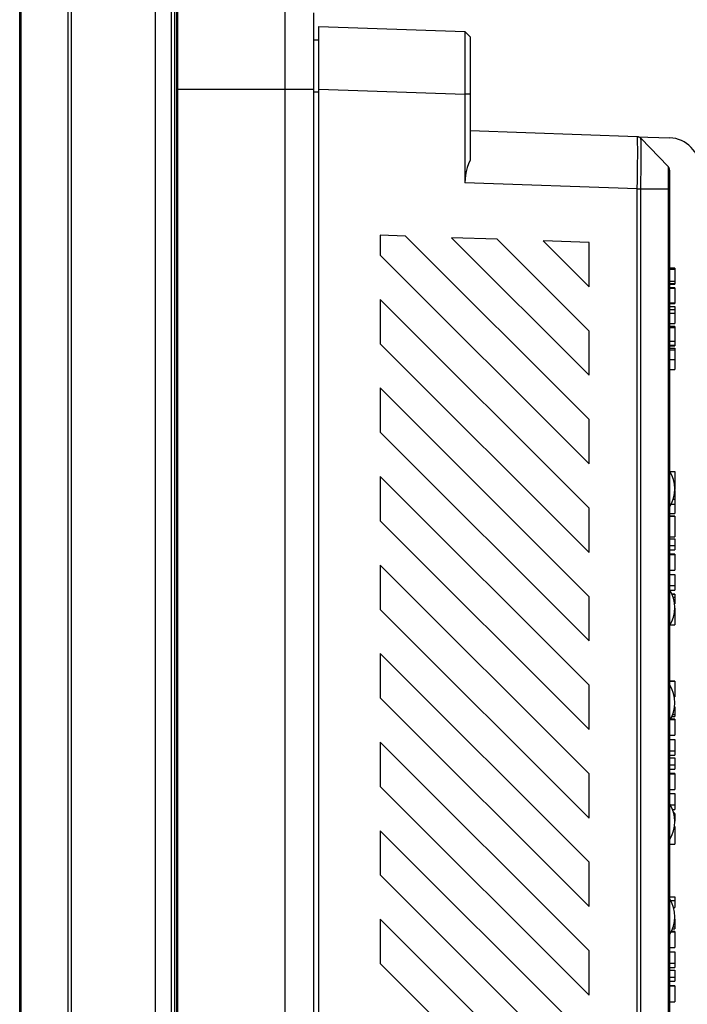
# Model space of a CAD drawing. Extents: x 0 to 750, y 0 to 420.
# Tile 10 of 45: x 215 to 247, y 220 to 267. Entities that reach past the tile are written whole.
import ezdxf

# ---------------------------------------------------------------- set-up
doc = ezdxf.new("R2010")
doc.units = 0
doc.header["$LTSCALE"] = 41.25
doc.layers.get('0').update_dxf_attribs({"linetype": 'CONTINUOUS'})
doc.dimstyles.get("Standard").update_dxf_attribs({"dimtxt": 2.5, "dimasz": 2.5, "dimexe": 1.25, "dimexo": 0.625, "dimtad": 1, "dimcen": 2.5, "dimazin": 3, "dimtfac": 1, "dimtmove": 0, "dimatfit": 3})

# ---------------------------------------------------------------- blocks, each defined once
blk = doc.blocks.new('_FILLED')
at = {"color": 0, "linetype": 'BYBLOCK'}
blk.add_solid([(0, 0), (-1, 0.167), (-1, -0.167)], dxfattribs=at)
blk = doc.blocks.new('*D4')
at = {"color": 2, "linetype": 'CONTINUOUS'}
for p, q in [((215.47, 276.57), (215.47, 292.282)), ((262.035, 200.503), (262.035, 292.282)), ((215.47, 291.282), (238.752, 291.282)), ((262.035, 291.282), (238.752, 291.282))]:
    blk.add_line(p, q, dxfattribs=at)
at = {"color": 2, "linetype": 'CONTINUOUS', "xscale": 4.5, "yscale": 4.5, "zscale": 4.5, "rotation": 180}
blk.add_blockref('_FILLED', (215.47, 291.282), dxfattribs=at)
at = {"color": 2, "linetype": 'CONTINUOUS', "xscale": 4.5, "yscale": 4.5, "zscale": 4.5}
blk.add_blockref('_FILLED', (262.035, 291.282), dxfattribs=at)

msp = doc.modelspace()

# ---------------------------------------------------------------- linework, layer by layer
at = {"color": 7, "linetype": 'CONTINUOUS'}
for p, q in [((221.97, 165.65), (221.97, 275.65)), ((215.47, 166.228), (215.47, 275.072)), ((215.541, 166.228), (215.541, 275.07)), ((222.72, 275.21), (222.72, 166.089)), ((223.02, 274.492), (223.02, 166.808)), ((217.774, 272.942), (217.774, 166.111)), ((217.94, 272.942), (217.94, 166.111)), ((222.877, 272.582), (222.877, 166.658)), ((222.97, 270.525), (222.97, 170.775)), ((229.785, 174.4), (229.785, 266.9)), ((229.785, 266.9), (236.785, 266.655)), ((237.035, 266.397), (236.785, 266.655)), ((229.785, 266.25), (229.535, 266.25)), ((237.035, 266.397), (237.035, 260.491)), ((236.787, 264.425), (236.785, 263.657)), ((229.785, 263.75), (229.535, 263.75)), ((229.785, 263.902), (236.785, 263.657)), ((236.785, 263.657), (236.785, 259.41)), ((237.035, 263.657), (236.785, 263.657)), ((245.036, 261.62), (237.035, 261.9)), ((245.037, 261.619), (245.036, 261.62)), ((245.036, 261.62), (246.585, 261.567)), ((245.167, 261.578), (245.132, 261.598)), ((245.197, 261.555), (245.167, 261.578)), ((245.208, 261.544), (245.197, 261.555)), ((245.207, 261.544), (246.514, 260.19)), ((245.209, 261.542), (245.208, 261.544)), ((246.514, 260.19), (245.208, 261.544)), ((245.056, 260.326), (245.057, 260.459)), ((245.057, 260.459), (245.058, 260.596)), ((245.225, 260.352), (245.226, 260.483)), ((245.226, 260.483), (245.227, 260.618)), ((245.049, 259.844), (245.052, 260.015)), ((245.052, 260.015), (245.054, 260.198)), ((245.054, 260.198), (245.056, 260.326)), ((245.219, 259.819), (245.222, 260.044)), ((245.222, 260.044), (245.224, 260.225)), ((245.224, 260.225), (245.225, 260.352)), ((246.515, 260.178), (246.515, 260.162)), ((246.515, 260.162), (246.515, 260.12)), ((246.515, 260.12), (246.515, 260.052)), ((246.515, 260.052), (246.516, 259.949)), ((246.516, 259.949), (246.516, 259.86)), ((246.585, 260.017), (246.585, 213.45)), ((245.043, 259.445), (245.047, 259.685)), ((245.047, 259.685), (245.049, 259.844)), ((245.212, 259.39), (245.217, 259.665)), ((245.217, 259.665), (245.219, 259.819)), ((246.516, 259.86), (246.515, 259.656)), ((246.515, 259.656), (246.515, 259.456)), ((245.036, 259.122), (236.785, 259.41)), ((245.036, 259.122), (245.038, 259.197)), ((245.036, 213.436), (245.036, 259.122)), ((245.036, 259.122), (245.207, 259.118)), ((245.038, 259.197), (245.043, 259.445)), ((245.207, 259.118), (245.212, 259.39)), ((245.207, 213.438), (245.207, 259.118)), ((245.207, 259.118), (246.514, 259.118)), ((246.515, 259.456), (246.514, 259.118)), ((246.514, 259.118), (246.514, 213.449)), ((246.585, 259.118), (246.514, 259.118)), ((232.735, 256.9), (232.735, 255.944)), ((233.942, 256.858), (232.735, 256.9)), ((242.735, 248.065), (233.942, 256.858)), ((236.14, 256.781), (242.735, 250.187)), ((238.338, 256.704), (236.14, 256.781)), ((242.735, 252.308), (238.338, 256.704)), ((240.536, 256.627), (242.735, 254.429)), ((242.735, 256.55), (240.536, 256.627)), ((242.735, 254.429), (242.735, 256.55)), ((232.735, 255.944), (242.735, 245.944)), ((246.835, 255.324), (246.585, 255.324)), ((246.585, 255.273), (246.835, 255.273)), ((246.835, 255.323), (246.835, 254.559)), ((246.585, 254.697), (246.835, 254.697)), ((246.585, 254.586), (246.835, 254.586)), ((246.585, 254.559), (246.835, 254.559)), ((246.835, 254.339), (246.585, 254.339)), ((246.835, 254.375), (246.606, 254.375)), ((246.835, 254.375), (246.835, 254.339)), ((246.835, 254.338), (246.835, 253.629)), ((232.735, 253.823), (232.735, 251.701)), ((242.735, 243.823), (232.735, 253.823)), ((246.585, 253.658), (246.835, 253.658)), ((246.585, 253.629), (246.835, 253.629)), ((246.585, 253.485), (246.835, 253.485)), ((246.585, 253.344), (246.835, 253.344)), ((246.835, 253.485), (246.835, 252.669)), ((246.585, 253.161), (246.835, 253.161)), ((246.585, 252.669), (246.835, 252.669)), ((246.835, 252.518), (246.585, 252.518)), ((246.585, 252.484), (246.835, 252.484)), ((246.835, 252.518), (246.835, 251.637)), ((242.735, 250.187), (242.735, 252.308)), ((232.735, 251.701), (242.735, 241.701)), ((246.585, 251.818), (246.835, 251.818)), ((246.585, 251.637), (246.835, 251.637)), ((246.585, 251.594), (246.835, 251.594)), ((246.585, 251.488), (246.835, 251.488)), ((246.835, 251.637), (246.835, 251.594)), ((246.835, 251.488), (246.835, 250.466)), ((246.835, 251.396), (246.585, 251.396)), ((246.585, 250.949), (246.835, 250.949)), ((246.585, 250.466), (246.835, 250.466)), ((232.735, 249.58), (232.735, 247.459)), ((242.735, 239.58), (232.735, 249.58)), ((242.735, 245.944), (242.735, 248.065)), ((232.735, 247.459), (242.735, 237.459)), ((232.735, 245.337), (232.735, 243.216)), ((242.735, 235.337), (232.735, 245.337)), ((246.608, 245.576), (246.835, 245.576)), ((246.835, 245.576), (246.835, 244.709)), ((246.835, 244.674), (246.835, 243.569)), ((246.661, 244.01), (246.835, 244.01)), ((246.759, 244.253), (246.835, 244.253)), ((242.735, 241.701), (242.735, 243.823)), ((246.585, 243.569), (246.835, 243.569)), ((246.585, 243.446), (246.835, 243.446)), ((246.585, 243.442), (246.835, 243.442)), ((246.835, 243.442), (246.835, 242.455)), ((232.735, 243.216), (242.735, 233.216)), ((246.585, 242.455), (246.835, 242.455)), ((246.585, 242.359), (246.835, 242.359)), ((246.585, 242.027), (246.835, 242.027)), ((246.835, 242.359), (246.835, 242.043)), ((246.835, 242.027), (246.835, 241.825)), ((246.585, 241.825), (246.835, 241.825)), ((246.835, 241.615), (246.585, 241.615)), ((246.585, 241.604), (246.835, 241.604)), ((246.835, 241.615), (246.835, 240.847)), ((232.735, 241.095), (232.735, 238.973)), ((242.735, 231.095), (232.735, 241.095)), ((246.585, 240.846), (246.835, 240.846)), ((246.585, 240.648), (246.835, 240.648)), ((246.835, 240.648), (246.835, 239.895)), ((246.585, 240.113), (246.835, 240.113)), ((246.585, 239.895), (246.835, 239.895)), ((246.693, 239.721), (246.835, 239.721)), ((246.7, 239.704), (246.835, 239.704)), ((246.835, 239.704), (246.835, 239.237)), ((242.735, 237.459), (242.735, 239.58)), ((246.756, 239.555), (246.835, 239.555)), ((246.809, 239.337), (246.835, 239.337)), ((232.735, 238.973), (242.735, 228.973)), ((246.835, 239.027), (246.835, 238.229)), ((246.611, 238.229), (246.835, 238.229)), ((232.735, 236.852), (232.735, 234.731)), ((242.735, 226.852), (232.735, 236.852)), ((246.585, 235.539), (246.835, 235.539)), ((246.835, 235.539), (246.585, 235.539)), ((246.835, 235.538), (246.835, 234.8)), ((242.735, 233.216), (242.735, 235.337)), ((232.735, 234.731), (242.735, 224.731)), ((246.805, 234.8), (246.835, 234.8)), ((246.81, 234.775), (246.835, 234.775)), ((246.835, 234.791), (246.835, 234.775)), ((246.799, 234.153), (246.835, 234.153)), ((246.835, 234.302), (246.835, 233.836)), ((246.627, 233.695), (246.835, 233.695)), ((246.835, 233.706), (246.633, 233.706)), ((246.696, 233.836), (246.835, 233.836)), ((246.736, 233.936), (246.835, 233.936)), ((246.835, 233.707), (246.835, 232.938)), ((232.735, 232.609), (232.735, 230.488)), ((242.735, 222.609), (232.735, 232.609)), ((246.585, 232.938), (246.835, 232.938)), ((246.585, 232.739), (246.835, 232.739)), ((246.835, 232.739), (246.835, 231.987)), ((246.585, 232.188), (246.835, 232.188)), ((246.585, 231.987), (246.835, 231.987)), ((246.585, 231.854), (246.835, 231.854)), ((246.835, 231.854), (246.835, 231.538)), ((246.585, 231.522), (246.835, 231.522)), ((246.585, 231.32), (246.835, 231.32)), ((246.835, 231.522), (246.835, 231.32)), ((242.735, 228.973), (242.735, 231.095)), ((246.835, 231.11), (246.585, 231.11)), ((246.585, 231.099), (246.835, 231.099)), ((246.835, 231.11), (246.835, 230.342)), ((232.735, 230.488), (242.735, 220.488)), ((246.585, 230.342), (246.835, 230.342)), ((246.585, 230.143), (246.835, 230.143)), ((246.835, 230.143), (246.835, 229.39)), ((246.625, 229.608), (246.835, 229.608)), ((246.726, 229.39), (246.835, 229.39)), ((246.781, 229.217), (246.835, 229.217)), ((246.786, 229.199), (246.835, 229.199)), ((246.835, 229.199), (246.835, 228.832)), ((232.735, 228.367), (232.735, 226.245)), ((242.735, 218.367), (232.735, 228.367)), ((246.835, 228.565), (246.835, 227.724)), ((246.585, 227.724), (246.835, 227.724)), ((242.735, 224.731), (242.735, 226.852)), ((232.735, 226.245), (242.735, 216.245)), ((246.585, 225.191), (246.835, 225.191)), ((246.835, 225.191), (246.835, 224.693)), ((246.642, 225.015), (246.835, 225.015)), ((246.772, 224.693), (246.835, 224.693)), ((232.735, 224.124), (232.735, 222.003)), ((240.974, 215.884), (232.735, 224.124)), ((246.835, 224.134), (246.835, 223.667)), ((246.729, 223.667), (246.835, 223.667)), ((246.763, 223.768), (246.835, 223.768)), ((246.814, 223.985), (246.835, 223.985)), ((246.67, 223.527), (246.835, 223.527)), ((246.835, 223.538), (246.675, 223.538)), ((246.835, 223.538), (246.835, 222.77)), ((246.585, 222.77), (246.835, 222.77)), ((242.735, 220.488), (242.735, 222.609)), ((246.585, 222.571), (246.835, 222.571)), ((246.835, 222.571), (246.835, 221.818)), ((232.735, 222.003), (238.853, 215.884)), ((246.585, 222.02), (246.835, 222.02)), ((246.585, 221.818), (246.835, 221.818)), ((246.585, 221.686), (246.835, 221.686)), ((246.585, 221.354), (246.835, 221.354)), ((246.835, 221.686), (246.835, 221.37)), ((246.835, 221.354), (246.835, 221.152)), ((246.585, 221.152), (246.835, 221.152)), ((246.835, 220.942), (246.585, 220.942)), ((246.585, 220.931), (246.835, 220.931)), ((246.835, 220.942), (246.835, 220.173)), ((246.585, 220.173), (246.835, 220.173))]:
    msp.add_line(p, q, dxfattribs=at)
at = {"color": 3, "linetype": 'CONTINUOUS'}
for p, q in [((228.165, 269.045), (228.165, 172.754)), ((229.535, 267.551), (229.535, 174.249)), ((223.02, 263.9), (229.535, 263.9))]:
    msp.add_line(p, q, dxfattribs=at)
at = {"color": 7, "linetype": 'CONTINUOUS'}
for points in [[(236.785, 266.655), (236.785, 266.644), (236.786, 266.609), (236.787, 266.553), (236.787, 266.473), (236.788, 266.373), (236.788, 266.251), (236.788, 266.11), (236.788, 265.95)], [(236.788, 265.95), (236.788, 265.579), (236.788, 265.371)], [(236.788, 265.371), (236.788, 264.917), (236.787, 264.674), (236.787, 264.425)], [(245.132, 261.598), (245.093, 261.612), (245.05, 261.619), (245.036, 261.62)], [(245.048, 261.538), (245.047, 261.558), (245.045, 261.574), (245.044, 261.588), (245.043, 261.598), (245.041, 261.607), (245.04, 261.613), (245.039, 261.617), (245.037, 261.619)], [(245.057, 261.22), (245.056, 261.278), (245.055, 261.331), (245.054, 261.378), (245.053, 261.42), (245.052, 261.456), (245.051, 261.488), (245.049, 261.515), (245.048, 261.538)], [(245.227, 260.618), (245.227, 260.687), (245.227, 260.757), (245.227, 260.827), (245.227, 260.896), (245.227, 260.964), (245.227, 261.031), (245.226, 261.095), (245.226, 261.155), (245.225, 261.212), (245.224, 261.264), (245.223, 261.309), (245.222, 261.349), (245.221, 261.385), (245.22, 261.416), (245.219, 261.442), (245.218, 261.465), (245.217, 261.484), (245.215, 261.5), (245.214, 261.513), (245.213, 261.523), (245.212, 261.531), (245.211, 261.537), (245.209, 261.541), (245.209, 261.542)], [(245.058, 260.596), (245.058, 260.666), (245.058, 260.738), (245.059, 260.809), (245.059, 260.881), (245.059, 260.952), (245.058, 261.023), (245.058, 261.092), (245.058, 261.157), (245.057, 261.22)], [(237.035, 260.491), (236.957, 260.314), (236.894, 260.136), (236.846, 259.956), (236.811, 259.775), (236.791, 259.593), (236.785, 259.41)], [(246.585, 260.017), (246.584, 260.038), (246.581, 260.059), (246.576, 260.08), (246.57, 260.1), (246.562, 260.12), (246.552, 260.139), (246.541, 260.157), (246.529, 260.174), (246.514, 260.19)], [(246.514, 260.19), (246.514, 260.19), (246.515, 260.187), (246.515, 260.184), (246.515, 260.178)]]:
    msp.add_lwpolyline(points, dxfattribs=at)
for centre, radius, start, end in [((245.027, 261.37), 0.25, 48.5613, 88), ((246.535, 260.067), 1.5, 0, 88.0449), ((245.19, 244.745), 1.645, 328.0361, 31.9639), ((245.19, 239.055), 1.645, 328.0361, 31.9639), ((245.19, 234.495), 1.645, 328.0361, 31.9639), ((245.19, 228.805), 1.645, 328.0361, 31.9639), ((245.19, 224.245), 1.645, 328.0361, 31.9639)]:
    msp.add_arc(centre, radius, start, end, dxfattribs=at)

# ---------------------------------------------------------------- dimensions: what is measured, and where the dimension line sits
at = {"color": 2, "linetype": 'CONTINUOUS'}
dim = msp.add_linear_dim(base=(262.034521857, 291.281802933), p1=(215.469521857, 275.070367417), p2=(262.034521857, 199.003264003), dimstyle='Standard', dxfattribs=at)
dim.commit()
dim.dimension.update_dxf_attribs({"geometry": '*D4', "text_midpoint": (236.232117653, 291.281802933), "dimtype": 128})

doc.saveas('drawing.dxf')
